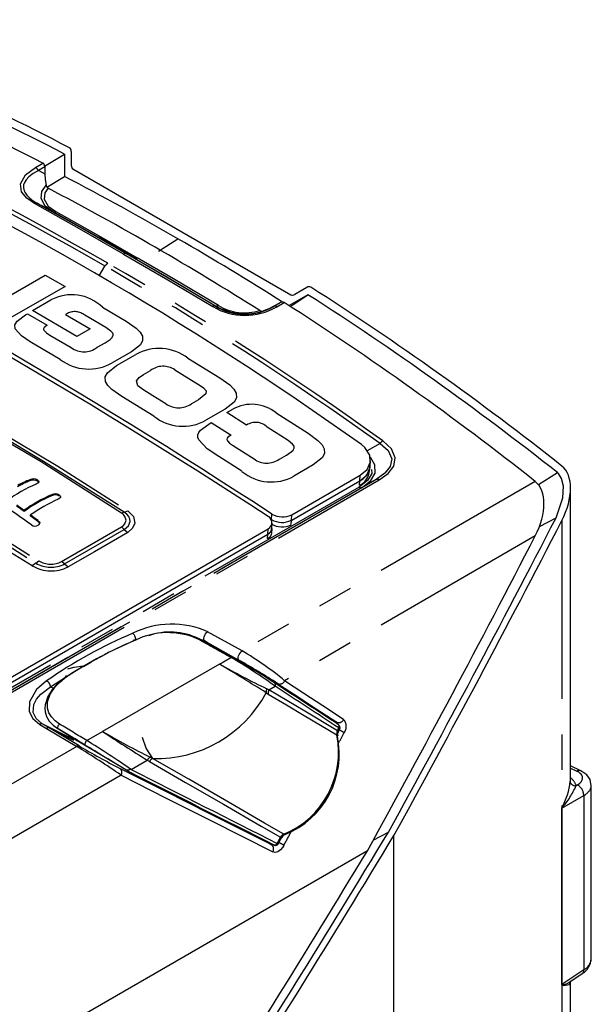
# Model space of a CAD drawing. Extents: x 5 to 415, y 5 to 292.
# Tile 6 of 29: x 104 to 125, y 55 to 90. Entities that reach past the tile are written whole.
import ezdxf

# ---------------------------------------------------------------- set-up
doc = ezdxf.new("R2010")
doc.units = 0
doc.linetypes.add('PHANTOM', pattern=[12.7, 6.35, -1.27, 1.27, -1.27, 1.27, -1.27])
doc.layers.get('0').update_dxf_attribs({"linetype": 'CONTINUOUS'})

msp = doc.modelspace()

# ---------------------------------------------------------------- linework, layer by layer
at = {"color": 7, "linetype": 'CONTINUOUS'}
for p, q in [((106.025, 85.309), (106.025, 84.814)), ((105.073, 84.782), (105.78, 85.217)), ((105.78, 85.217), (105.78, 84.42)), ((105.077, 84.764), (105.08, 84.507)), ((106.084, 84.685), (113.854, 80.199)), ((105.157, 84.037), (105.78, 84.42)), ((114.424, 80.46), (113.996, 80.213)), ((114.467, 80.202), (113.793, 79.813)), ((113.834, 79.782), (114.467, 80.202)), ((113.477, 79.915), (113.252, 79.79)), ((116.676, 73.944), (116.685, 74.1)), ((116.685, 74.085), (116.696, 74.283)), ((113.887, 72.358), (116.324, 73.765)), ((104.544, 73.569), (104.545, 73.609)), ((113.892, 72.171), (116.312, 73.568)), ((105.323, 73.036), (105.324, 73.076)), ((105.603, 73.024), (105.604, 73.065)), ((123.832, 62.757), (123.832, 73.301)), ((104.341, 72.477), (104.342, 72.518)), ((104.57, 72.312), (104.572, 72.352)), ((104.836, 72.117), (104.837, 72.158)), ((113.176, 71.865), (113.187, 72.063)), ((113.875, 72.161), (113.892, 72.171)), ((102.116, 65.359), (113.038, 71.664)), ((102.116, 65.359), (113.038, 71.664)), ((102.127, 65.556), (113.05, 71.861)), ((113.175, 71.71), (113.184, 71.866)), ((105.814, 66.561), (105.763, 66.526)), ((112.979, 66.014), (113.052, 65.967)), ((105.53, 64.746), (106.25, 64.301)), ((115.549, 64.88), (115.553, 64.878)), ((115.557, 64.875), (115.554, 64.877)), ((115.557, 64.875), (115.555, 64.877)), ((107.967, 63.264), (106.26, 64.294)), ((115.526, 64.473), (115.525, 64.476)), ((110.598, 64.053), (110.598, 64.054)), ((107.967, 63.264), (107.969, 63.263)), ((124.197, 63.232), (123.832, 63.405)), ((124.573, 56.555), (124.573, 62.716)), ((116.787, 60.757), (117.335, 61.043)), ((117.535, 49.813), (117.535, 60.928)), ((116.585, 60.379), (99.902, 50.749)), ((113.253, 60.591), (113.249, 60.594)), ((123.843, 55.73), (124.251, 56.002)), ((123.832, 54.168), (123.832, 55.734))]:
    msp.add_line(p, q, dxfattribs=at)
at = {"color": 8, "linetype": 'PHANTOM'}
for p, q in [((104.748, 84.738), (105.014, 84.891)), ((105.077, 84.764), (104.85, 84.633)), ((109.134, 81.754), (109.828, 82.197)), ((108.276, 81.51), (107.992, 81.663)), ((107.023, 80.875), (107.227, 81.221)), ((103.416, 79.935), (105.095, 80.904)), ((105.095, 80.904), (105.803, 80.498)), ((105.803, 80.498), (103.505, 79.171)), ((104.639, 79.638), (105.297, 80.018)), ((107.135, 79.756), (107.985, 79.255)), ((113.477, 79.915), (113.25, 79.784)), ((113.352, 79.771), (113.618, 79.924)), ((104.395, 79.481), (104.468, 79.524)), ((104.468, 79.524), (105.162, 79.121)), ((106.225, 78.712), (104.639, 79.638)), ((105.886, 79.538), (105.818, 79.499)), ((105.818, 79.499), (106.696, 78.984)), ((107.259, 79.031), (106.509, 79.472)), ((106.696, 78.984), (106.225, 78.712)), ((105.259, 78.765), (106.021, 78.317)), ((105.628, 77.895), (104.564, 78.52)), ((106.944, 78.327), (107.228, 78.492)), ((108.167, 78.168), (107.479, 77.771)), ((107.642, 77.674), (108.33, 78.071)), ((110.186, 77.935), (111.326, 77.238)), ((108.598, 77.356), (108.847, 77.5)), ((108.969, 75.877), (107.829, 76.575)), ((110.557, 76.454), (110.308, 76.311)), ((111.513, 76.124), (110.825, 75.727)), ((111.573, 75.999), (111.789, 76.123)), ((112.28, 75.556), (111.573, 75.999)), ((113.33, 75.99), (114.47, 75.268)), ((111.019, 75.643), (111.726, 75.2)), ((113.758, 75.005), (113.01, 75.48)), ((111.726, 75.2), (111.663, 75.164)), ((111.778, 74.834), (112.542, 74.349)), ((117.036, 74.893), (116.573, 74.635)), ((112.113, 73.907), (111.283, 74.434)), ((113.446, 74.337), (113.695, 74.481)), ((114.65, 74.135), (113.962, 73.738)), ((116.312, 73.568), (116.324, 73.765)), ((122.684, 73.435), (123.361, 73.863)), ((116.903, 73.615), (102.306, 65.189)), ((102.414, 65.172), (117.011, 73.599)), ((122.576, 73.544), (112.115, 67.505)), ((116.303, 73.413), (116.312, 73.568)), ((116.394, 73.332), (116.903, 73.615)), ((116.287, 73.348), (102.202, 65.217)), ((102.309, 65.201), (116.394, 73.332)), ((107.913, 72.456), (107.817, 72.418)), ((107.913, 72.456), (108.038, 72.5)), ((113.169, 72.187), (113.18, 72.385)), ((113.875, 72.161), (113.887, 72.358)), ((113.167, 72.148), (113.169, 72.187)), ((113.866, 72.006), (113.875, 72.161)), ((122.722, 71.939), (123.315, 72.252)), ((123.523, 72.151), (123.523, 61.914)), ((105.681, 70.693), (107.816, 71.923)), ((105.786, 70.605), (107.913, 71.833)), ((107.913, 71.833), (107.816, 71.925)), ((107.913, 71.833), (108.04, 71.728)), ((113.029, 71.507), (113.038, 71.664)), ((113.038, 71.664), (113.05, 71.861)), ((122.573, 71.602), (113.634, 66.442)), ((104.757, 70.634), (104.634, 70.535)), ((104.757, 70.634), (104.864, 70.714)), ((105.786, 70.605), (105.681, 70.693)), ((105.786, 70.605), (105.908, 70.498)), ((112.115, 67.505), (110.889, 68.189)), ((110.777, 67.86), (112.002, 67.177)), ((111.048, 67.682), (110.777, 67.86)), ((111.306, 67.038), (107.139, 64.633)), ((111.306, 67.038), (111.712, 67.273)), ((105.288, 66.23), (105.39, 66.18)), ((113.075, 66.119), (113.003, 66.154)), ((113.075, 66.119), (113.294, 66.245)), ((115.497, 64.961), (115.044, 65.21)), ((104.903, 64.888), (105.144, 64.743)), ((105.232, 64.761), (104.991, 64.905)), ((105.144, 64.743), (106.217, 64.101)), ((106.304, 64.119), (105.232, 64.761)), ((105.232, 64.761), (106.103, 64.326)), ((106.26, 64.294), (105.552, 64.733)), ((106.58, 64.31), (107.139, 64.633)), ((115.569, 64.759), (115.577, 64.754)), ((106.103, 64.326), (105.914, 64.441)), ((106.217, 64.101), (98.694, 59.758)), ((108.158, 63.281), (108.734, 63.613)), ((108.734, 63.613), (108.811, 63.562)), ((123.832, 63.327), (124.057, 63.22)), ((107.802, 63.075), (99.533, 58.302)), ((124.074, 62.728), (124.027, 62.701)), ((123.526, 61.904), (124.305, 62.351)), ((124.305, 62.351), (124.305, 56.134)), ((123.52, 61.9), (123.52, 55.612)), ((123.526, 55.616), (123.526, 61.904)), ((112.715, 60.864), (113.172, 60.587)), ((113.376, 60.64), (113.369, 60.644)), ((124.305, 56.134), (123.526, 55.616)), ((123.523, 55.602), (123.523, 53.696))]:
    msp.add_line(p, q, dxfattribs=at)
at = {"color": 8, "linetype": 'PHANTOM', "flags": 128}
for points in [[(104.718, 83.449), (104.435, 83.645), (104.252, 83.872), (104.211, 84.156), (104.394, 84.473), (104.748, 84.738)], [(104.85, 84.633), (104.664, 84.526), (104.505, 84.403), (104.41, 84.297), (104.344, 84.181), (104.334, 84.151), (104.326, 84.12), (104.319, 84.013), (104.346, 83.903), (104.365, 83.86), (104.438, 83.751), (104.542, 83.647), (104.67, 83.55), (104.817, 83.459)], [(104.85, 84.633), (104.863, 84.626), (105.08, 84.507)], [(105.378, 83.153), (105.094, 83.364), (104.945, 83.627), (104.971, 83.88), (105.125, 84.11)], [(105.198, 83.998), (105.085, 83.834), (105.059, 83.607), (105.202, 83.364), (105.477, 83.163)], [(107.893, 81.652), (106.322, 82.55), (104.718, 83.449)], [(104.817, 83.459), (106.421, 82.561), (107.992, 81.663)], [(105.378, 83.153), (104.991, 83.365), (104.884, 83.423), (104.817, 83.459)], [(105.477, 83.163), (107.078, 82.263), (108.374, 81.521)], [(107.893, 81.652), (109.465, 80.736), (111.068, 79.783)], [(111.166, 79.795), (109.563, 80.747), (107.992, 81.663)], [(111.271, 79.819), (109.67, 80.767), (108.374, 81.521)], [(113.25, 79.784), (113.25, 79.784), (113.252, 79.79)], [(104.564, 78.52), (104.243, 78.735), (104.027, 78.987), (104.016, 79.128), (104.092, 79.261), (104.395, 79.481)], [(105.162, 79.121), (105.054, 79.037), (105.031, 78.986), (105.033, 78.96), (105.045, 78.934), (105.138, 78.844), (105.259, 78.765)], [(107.228, 78.492), (107.411, 78.611), (107.484, 78.679), (107.522, 78.756), (107.52, 78.796), (107.503, 78.836), (107.439, 78.908), (107.259, 79.031)], [(107.985, 79.255), (108.338, 79.014), (108.484, 78.868), (108.564, 78.726), (108.57, 78.568), (108.489, 78.418), (108.167, 78.168)], [(107.829, 76.575), (107.474, 76.822), (107.334, 76.961), (107.245, 77.113), (107.236, 77.271), (107.318, 77.423), (107.642, 77.674)], [(108.575, 76.82), (108.393, 76.96), (108.348, 77.131), (108.448, 77.253), (108.598, 77.356)], [(109.716, 77.523), (110.221, 77.215), (110.618, 76.971)], [(111.326, 77.238), (111.68, 76.987), (111.827, 76.836), (111.909, 76.691), (111.916, 76.529), (111.835, 76.376), (111.513, 76.124)], [(110.618, 76.971), (110.743, 76.882), (110.83, 76.779), (110.82, 76.666), (110.557, 76.454)], [(109.401, 76.314), (108.939, 76.598), (108.575, 76.82)], [(107.817, 72.418), (104.956, 74.248), (102.066, 75.939)], [(107.913, 72.456), (105.029, 74.257), (102.171, 75.97)], [(102.292, 76.017), (105.542, 74.094), (108.038, 72.5)], [(111.283, 74.434), (110.877, 74.712), (110.569, 75.028), (110.537, 75.118), (110.538, 75.206), (110.571, 75.291), (110.638, 75.374), (111.019, 75.643)], [(111.663, 75.164), (111.612, 75.129), (111.58, 75.085), (111.573, 75.04), (111.593, 74.991), (111.673, 74.908), (111.778, 74.834)], [(114.47, 75.268), (114.823, 75.009), (114.968, 74.854), (115.048, 74.705), (115.053, 74.541), (114.973, 74.387), (114.65, 74.135)], [(113.695, 74.481), (113.867, 74.596), (113.937, 74.663), (113.975, 74.729), (113.979, 74.768), (113.97, 74.807), (113.92, 74.878), (113.758, 75.005)], [(117.036, 74.893), (117.325, 74.645), (117.457, 74.353), (117.404, 74.08), (117.213, 73.838), (116.903, 73.615)], [(117.011, 73.599), (117.33, 73.83), (117.525, 74.089), (117.578, 74.385), (117.441, 74.709), (117.142, 74.991)], [(116.394, 73.332), (116.713, 73.581), (116.861, 73.845), (116.851, 74.14), (116.707, 74.392), (116.673, 74.425)], [(99.015, 74.148), (101.901, 72.451), (104.757, 70.634)], [(99.112, 74.234), (101.977, 72.529), (104.864, 70.714)], [(104.634, 70.535), (101.386, 72.515), (98.889, 74.052)], [(116.735, 73.969), (116.74, 73.83), (116.595, 73.585), (116.287, 73.348)], [(107.816, 71.925), (107.887, 71.975), (107.939, 72.033), (107.982, 72.165), (107.94, 72.3), (107.888, 72.363), (107.817, 72.418)], [(107.913, 71.833), (108.062, 71.959), (108.125, 72.119), (108.117, 72.206), (108.079, 72.294), (108.01, 72.379), (107.913, 72.456)], [(108.038, 72.5), (108.243, 72.293), (108.293, 72.056), (108.213, 71.878), (108.04, 71.728)], [(108.04, 71.728), (106.857, 71.033), (105.908, 70.498)], [(110.777, 67.86), (110.759, 67.883), (110.751, 67.918), (110.753, 67.962), (110.766, 68.013), (110.788, 68.065), (110.817, 68.114), (110.852, 68.157), (110.889, 68.189)], [(108.246, 67.863), (108.249, 67.878), (108.253, 67.889), (108.26, 67.898), (108.268, 67.903), (108.278, 67.905), (108.289, 67.903), (108.3, 67.898), (108.312, 67.89)], [(110.56, 67.948), (110.688, 67.906), (110.777, 67.86)], [(112.002, 67.177), (111.984, 67.199), (111.976, 67.234), (111.979, 67.278), (111.992, 67.329), (112.014, 67.381), (112.043, 67.43), (112.078, 67.473), (112.115, 67.505)], [(106.457, 66.953), (106.716, 67.102), (106.811, 67.15)], [(105.288, 66.23), (105.979, 66.679), (106.359, 66.897)], [(105.145, 66.437), (104.787, 66.124), (104.53, 65.685), (104.522, 65.35), (104.649, 65.101), (104.903, 64.888)], [(105.609, 64.896), (105.446, 65.014), (105.316, 65.153), (105.227, 65.304), (105.179, 65.466), (105.171, 65.581), (105.181, 65.696), (105.273, 65.962), (105.449, 66.22), (105.602, 66.378), (105.782, 66.528), (105.894, 66.608)], [(113.392, 66.337), (114.078, 65.889), (114.76, 65.443), (115.497, 64.961)], [(115.739, 65.063), (115.002, 65.546), (114.32, 65.993), (113.634, 66.442)], [(104.991, 64.905), (104.768, 65.093), (104.662, 65.309), (104.686, 65.597), (104.787, 65.788), (104.943, 65.968), (105.288, 66.23)], [(115.517, 64.661), (114.36, 65.352), (113.075, 66.119)], [(113.052, 65.967), (113.695, 65.583), (114.337, 65.201), (115.497, 64.508)], [(105.914, 64.441), (105.388, 64.705), (104.991, 64.905)], [(105.552, 64.733), (105.541, 64.746), (105.537, 64.768), (105.54, 64.795), (105.551, 64.825), (105.568, 64.854), (105.576, 64.866), (105.609, 64.896)], [(115.594, 64.721), (115.597, 64.723), (115.594, 64.738), (115.577, 64.754)], [(106.58, 64.31), (106.56, 64.294), (106.542, 64.273), (106.526, 64.248), (106.515, 64.222), (106.508, 64.197), (106.507, 64.175), (106.512, 64.158), (106.522, 64.147)], [(108.813, 63.562), (110.098, 62.82), (111.456, 62.037), (112.802, 61.261), (113.488, 60.864)], [(108.926, 63.671), (108.926, 63.671), (108.846, 63.716)], [(113.604, 60.968), (112.915, 61.366), (111.569, 62.144), (110.212, 62.928), (108.927, 63.671)], [(113.172, 60.587), (110.962, 61.7), (109.368, 62.504), (107.76, 63.317)], [(107.802, 63.075), (109.41, 62.261), (111.004, 61.455), (113.214, 60.339)], [(123.523, 61.914), (123.52, 61.906), (123.52, 61.9)], [(113.172, 60.587), (113.214, 60.578), (113.259, 60.591)], [(113.607, 60.574), (113.567, 60.511), (113.483, 60.414), (113.389, 60.349), (113.296, 60.323), (113.214, 60.339)], [(113.412, 60.641), (113.411, 60.636), (113.398, 60.632), (113.376, 60.64)], [(123.52, 55.612), (123.521, 55.606), (123.523, 55.602)], [(123.523, 55.602), (123.545, 55.589), (123.562, 55.585), (123.591, 55.581), (123.779, 55.609), (123.831, 55.706), (123.829, 55.734)]]:
    msp.add_lwpolyline(points, dxfattribs=at)
at = {"color": 7, "linetype": 'CONTINUOUS', "flags": 128}
for points in [[(105.08, 84.507), (105.093, 84.306), (105.125, 84.11)], [(108.276, 81.51), (106.98, 82.252), (105.378, 83.153)], [(108.276, 81.51), (109.572, 80.756), (111.173, 79.808)], [(113.252, 79.79), (113.072, 79.7), (112.886, 79.63)], [(116.324, 73.765), (116.573, 73.972), (116.689, 74.223), (116.668, 74.484), (116.497, 74.754), (116.371, 74.862)], [(116.312, 73.568), (116.562, 73.775), (116.678, 74.026), (116.673, 74.085)], [(123.315, 72.252), (123.56, 72.957), (123.581, 73.375), (123.514, 73.657), (123.403, 73.826), (123.361, 73.863)], [(104.826, 73.596), (104.85, 73.574), (104.864, 73.547), (104.863, 73.518), (104.843, 73.492), (104.775, 73.455)], [(104.861, 73.485), (104.864, 73.504), (104.848, 73.535), (104.825, 73.556)], [(105.604, 73.063), (105.63, 73.037), (105.643, 73.009), (105.641, 72.977), (105.62, 72.949), (105.554, 72.91)], [(104.837, 72.157), (104.886, 72.107), (104.897, 72.077), (104.893, 72.046), (104.868, 72.008), (104.845, 71.988)], [(113.029, 71.507), (113.126, 71.587), (113.173, 71.685), (113.17, 71.708)], [(113.038, 71.665), (113.135, 71.745), (113.182, 71.843), (113.179, 71.866)], [(105.902, 66.862), (106.129, 66.922), (106.448, 66.972)], [(105.763, 66.526), (105.763, 66.526), (105.699, 66.477), (105.516, 66.317), (105.358, 66.145), (105.185, 65.878), (105.09, 65.583), (105.082, 65.461), (105.093, 65.338), (105.143, 65.17), (105.241, 65.004), (105.374, 64.862), (105.552, 64.733), (105.552, 64.733)], [(105.814, 66.561), (105.816, 66.587), (105.827, 66.607), (105.844, 66.617), (105.867, 66.618), (105.887, 66.612), (105.894, 66.608)], [(115.595, 64.72), (115.598, 64.724), (115.61, 64.766), (115.606, 64.809), (115.585, 64.85), (115.556, 64.876), (115.551, 64.878)], [(115.553, 64.638), (115.566, 64.663), (115.596, 64.72)], [(108.928, 63.668), (108.69, 64.035), (108.567, 64.416)], [(108.141, 63.284), (108.137, 63.285), (108.121, 63.283), (108.104, 63.276), (108.072, 63.26), (108.036, 63.25), (108.002, 63.25), (107.969, 63.263)], [(108.158, 63.281), (108.152, 63.282), (108.141, 63.284)], [(124.568, 62.682), (124.573, 62.699), (124.527, 62.922), (124.409, 63.087), (124.197, 63.232)], [(113.413, 60.64), (113.433, 60.676), (113.523, 60.843)]]:
    msp.add_lwpolyline(points, dxfattribs=at)
at = {"color": 7, "linetype": 'CONTINUOUS'}
for centre, radius, start, end in [((55.105, -12.726), 110.276, 62.64312, 68.32023), ((48.046, -20.883), 117.623, 54.48767, 65.5177), ((-5.772, -109.862), 217.631, 56.86755, 63.13783), ((55.33, -12.207), 109.005, 60.0031, 62.43064), ((-5.819, -109.78), 217.442, 56.86142, 63.14396), ((105.274, 84.127), 0.15, 186.7432, 239.3432), ((57.568, -8.432), 104.616, 57.64061, 60.03099), ((54.994, -12.659), 110.273, 51.68505, 57.36226), ((112.221, 81.566), 2.047, 239.2118, 288.944), ((112.827, 79.768), 0.15, 240.6626, 293.2595), ((116.053, 73.965), 0.608, 294.2719, 357.8668), ((116.091, 74.104), 0.58, 292.4887, 347.793), ((106.534, 69.202), 4.602, 112.4741, 127.5104), ((106.183, 69.608), 4.285, 112.4818, 118.9093), ((106.041, 69.862), 4.034, 111.764, 118.5583), ((104.673, 73.284), 0.311, 60.8129, 114.4817), ((104.673, 73.319), 0.316, 61.0846, 113.9122), ((107.479, 68.101), 5.385, 113.6025, 125.642), ((107.428, 68.229), 5.283, 113.4767, 125.7464), ((105.452, 72.769), 0.296, 59.3996, 115.9103), ((105.453, 72.806), 0.298, 59.6257, 115.7234), ((87.867, 49.41), 28.346, 54.4669, 55.1241), ((87.364, 48.722), 29.231, 54.4906, 55.128), ((107.915, 67.617), 5.796, 114.0485, 125.2323), ((82.066, 40.826), 38.466, 54.1274, 55.5144), ((80.04, 38.562), 41.723, 53.5372, 53.989), ((80.309, 38.932), 41.298, 53.563, 54.0193), ((113.558, 73.031), 0.749, 239.7155, 296.0645), ((104.731, 72.158), 0.205, 232.5026, 303.8007), ((104.776, 72.013), 0.12, 7.1504, 60.1994), ((112.939, 72.079), 0.244, 297.0465, 62.9422), ((113.537, 72.676), 0.748, 239.7481, 296.1005), ((113.546, 72.833), 0.748, 239.7275, 296.0907), ((113.546, 72.834), 0.749, 239.7374, 296.0807), ((-300.478, 291.162), 476.993, 331.15537, 332.68139), ((112.962, 71.859), 0.209, 291.353, 1.4867), ((109.468, 65.532), 2.625, 66.362, 116.1149), ((109.555, 65.87), 2.308, 64.0512, 109.7476), ((114.974, 52.4), 16.862, 113.2732, 122.5838), ((114.791, 52.773), 16.448, 113.4452, 122.5747), ((109.062, 68.113), 4.445, 268.2409, 331.7967), ((115.73, 64.526), 0.209, 147.754, 193.793), ((112.5, 63.823), 3.083, 291.8525, 12.1339), ((121.338, 63.124), 2.498, 331.0223, 353.8895), ((-290.684, 307.711), 476.786, 327.31828, 328.84497), ((113.723, 60.757), 0.216, 110.3033, 156.662), ((113.314, 60.681), 0.107, 238.8096, 337.645), ((123.928, 56.55), 0.637, 300.5403, 358.3601)]:
    msp.add_arc(centre, radius, start, end, dxfattribs=at)
at = {"color": 8, "linetype": 'PHANTOM'}
for centre, radius, start, end in [((48.684, -20.18), 117.088, 60.00037, 65.69024), ((48.724, -20.179), 117.205, 60.00034, 65.68874), ((104.603, 84.494), 0.283, 29.3185, 59.1932), ((104.777, 83.365), 0.102, 66.8918, 125.1718), ((105.418, 83.247), 0.102, 246.9206, 305.1851), ((107.952, 81.569), 0.102, 67.2688, 125.3688), ((108.315, 81.604), 0.102, 247.2688, 305.3688), ((107.477, 81.08), 0.287, 121.9007, 150.557), ((47.919, -21.475), 118.592, 54.35133, 59.99316), ((47.954, -21.482), 118.719, 54.35302, 59.99313), ((106.036, 78.625), 1.577, 45.844, 117.9602), ((111.127, 79.701), 0.101, 67.7128, 125.5565), ((112.221, 81.711), 2.246, 239.1273, 300.2461), ((110.534, 80.153), 0.726, 330.4126, 331.5876), ((112.217, 81.544), 2.041, 239.0059, 300.4033), ((111.212, 79.901), 0.101, 247.673, 305.545), ((112.217, 81.403), 1.845, 239.1334, 286.8754), ((113.289, 79.688), 0.104, 53.0589, 112.3238), ((106.145, 79.015), 0.584, 51.4159, 116.3554), ((106.475, 78.928), 0.762, 233.4185, 307.9334), ((109.157, 76.613), 1.676, 52.1082, 119.56), ((106.647, 79.232), 1.681, 232.7071, 299.6615), ((109.298, 76.909), 0.743, 55.7558, 127.3449), ((109.857, 76.963), 0.793, 234.9086, 304.6276), ((112.46, 74.905), 1.391, 51.2646, 118.8333), ((110.009, 77.177), 1.665, 231.3513, 299.3689), ((112.599, 75.073), 0.579, 44.7874, 123.4476), ((117.288, 74.727), 0.302, 118.9314, 146.5522), ((113.002, 74.978), 0.779, 233.8006, 304.6681), ((113.161, 75.164), 1.637, 230.2212, 299.3337), ((116.943, 73.516), 0.107, 50.6281, 111.6574), ((116.355, 73.431), 0.107, 230.7835, 291.7014), ((105.297, 71.536), 1.051, 239.0948, 297.7376), ((105.291, 71.424), 0.828, 238.9787, 298.0727), ((105.307, 71.722), 1.363, 240.4525, 296.1719), ((109.612, 65.289), 3.169, 66.2276, 116.098), ((114.86, 52.488), 16.999, 113.0013, 124.8549), ((107.981, 67.88), 0.348, 358.7125, 47.0922), ((110.549, 67.908), 0.0405, 65.7068, 134.4344), ((106.573, 57.971), 11.028, 50.1885, 59.8356), ((66.313, -8.225), 87.686, 57.84637, 59.12881), ((126.962, 95.033), 32.075, 240.7837, 244.1984), ((111.74, 67.244), 0.04, 66.0557, 135.0724), ((99.276, 44.527), 25.98, 57.0881, 60.6704), ((104.997, 66.182), 0.295, 9.3101, 59.8027), ((113.223, 66.295), 0.0869, 324.8765, 54.0032), ((113.458, 66.516), 0.191, 249.6065, 337.0296), ((113.197, 66.052), 0.22, 152.0797, 190.0752), ((113.269, 66.012), 0.221, 151.0619, 191.5986), ((115.565, 65.139), 0.19, 249.1855, 336.3961), ((115.437, 64.873), 0.106, 1.1544, 55.6981), ((115.46, 64.815), 0.373, 322.9805, 41.5461), ((104.963, 64.816), 0.0932, 72.2192, 129.7627), ((105.204, 64.672), 0.0929, 72.3047, 129.8894), ((121.895, 90.069), 29.407, 239.8803, 243.6578), ((150.519, 130.795), 79.116, 236.74819, 238.1196), ((115.709, 64.558), 0.218, 151.8547, 193.3178), ((115.45, 64.515), 0.16, 50.221, 65.326), ((115.496, 64.81), 0.0886, 324.865, 50.473), ((115.501, 64.804), 0.0904, 326.3892, 51.9528), ((112.912, 59.55), 5.789, 60.5525, 62.5703), ((112.389, 63.894), 3.168, 292.5504, 11.1735), ((115.477, 64.461), 0.0509, 17.2946, 66.7043), ((106.277, 64.031), 0.0919, 72.7015, 130.4501), ((85.98, 31.08), 38.729, 55.7045, 58.4979), ((119.506, 86.382), 25.883, 239.3323, 243.0122), ((108.947, 63.494), 0.244, 114.2974, 150.5672), ((109.022, 63.456), 0.234, 114.0922, 153.2731), ((107.645, 63.172), 0.185, 328.3438, 51.4066), ((124.139, 63.09), 0.153, 67.5952, 122.1902), ((121.367, 63.832), 2.891, 318.4064, 336.9598), ((124, 62.885), 0.186, 205.6136, 278.3066), ((123.876, 62.348), 0.428, 0.4012, 62.4869), ((123.617, 61.757), 0.172, 121.7457, 124.1703), ((123.488, 61.663), 0.253, 80.7505, 82.1309), ((123.546, 61.903), 0.0196, 148.1894, 175.7858), ((113.684, 60.763), 0.22, 111.2729, 152.5421), ((113.405, 60.691), 0.193, 52.1421, 64.3041), ((113.634, 61.006), 0.0483, 231.7387, 287.5459), ((113.056, 60.44), 0.187, 327.5566, 51.8792), ((113.285, 60.677), 0.0909, 250.0008, 338.6994), ((113.291, 60.675), 0.0921, 248.8333, 337.5668), ((109.784, 53.849), 7.736, 60.386, 61.8783), ((124.162, 56.114), 0.143, 308.2662, 7.6449), ((123.617, 55.469), 0.172, 121.7457, 124.1703), ((123.714, 55.475), 0.229, 143.6163, 146.2397), ((123.531, 55.616), 0.00521, 175.2647, 243.8641), ((123.521, 56.078), 0.467, 270.9727, 312.1262)]:
    msp.add_arc(centre, radius, start, end, dxfattribs=at)
at = {"color": 7, "linetype": 'CONTINUOUS'}
for centre, major_axis, ratio, start_param, end_param in [((-53.726, -201.087), (164.055, 284.137), 0.577335, 0.026276, 0.084157), ((-54.676, -201.635), (164.055, 284.137), 0.577335, 0.026267, 0.084157), ((105.825, 85.194), (0.141, 0.245), 0.577335, 5.497828, 6.309461), ((104.877, 84.644), (0.141, 0.245), 0.577335, 5.515281, 6.309452), ((106.225, 84.93), (0.141, 0.245), 0.577335, 2.356235, 3.141633), ((-54.676, -201.635), (163.702, 283.525), 0.577335, 6.260147, 6.306305), ((114.424, 80.229), (0.141, 0.245), 0.577335, 6.256991, 7.068624), ((-53.726, -201.087), (164.055, 284.137), 0.577335, 6.199109, 6.256991), ((113.996, 80.444), (0.141, 0.245), 0.577335, 3.141633, 3.927031), ((113.473, 79.682), (0.141, 0.245), 0.577335, 6.256999, 7.051171), ((-54.676, -201.635), (164.055, 284.137), 0.577335, 6.199109, 6.256999), ((122.532, 72.551), (0.919, 1.592), 0.577335, 4.793399, 6.199109), ((121.582, 72.002), (0.919, 1.592), 0.577335, 4.793399, 6.199109), ((-25.445, 132.327), (138.245, 239.434), 0.577335, 4.747336, 4.793399), ((-26.395, 131.779), (138.245, 239.434), 0.577335, 4.747336, 4.793399), ((250.02, -25.681), (227.019, -136.645), 0.040465, 2.249771, 2.256398), ((112.472, 66.8), (1.175, -0.707), 0.040465, 0.844061, 2.249771), ((-17.306, 137.082), (191.288, -115.138), 0.040465, 0.82767, 0.844061), ((-14.171, 138.777), (200.15, -110.008), 0.041327, 5.39127, 5.424999), ((-15.796, 149.039), (138.245, 239.434), 0.577335, 4.63146, 4.677523), ((-16.746, 148.491), (138.245, 239.434), 0.577335, 4.63146, 4.677523)]:
    msp.add_ellipse(centre, major_axis=major_axis, ratio=ratio, start_param=start_param, end_param=end_param, dxfattribs=at)
at = {"color": 8, "linetype": 'PHANTOM'}
for centre, major_axis, ratio, start_param, end_param in [((249.97, -25.767), (227.071, -136.73), 0.040646, 2.24968, 2.256307), ((112.421, 66.714), (1.227, -0.792), 0.073858, 0.82856, 2.23427), ((-17.357, 136.996), (191.339, -115.223), 0.04068, 0.827562, 0.843953), ((250.836, -25.322), (225.397, -137.647), 0.005644, 2.269083, 2.274699), ((250.888, -25.237), (225.448, -137.734), 0.005834, 2.268981, 2.274596), ((-31.295, 128.95), (138.068, 239.373), 0.57763, 4.776351, 4.776752), ((-30.895, 129.181), (138.068, 239.373), 0.57763, 4.773593, 4.775117), ((107.32, 63.769), (1.217, -0.798), 0.040819, 0.857543, 2.251584), ((107.268, 63.684), (1.166, -0.712), 0.005644, 0.931731, 2.269083), ((-14.122, 138.864), (200.198, -110.096), 0.041101, 5.391855, 5.425149), ((123.562, 62.954), (0.7, 0.028), 0.50591, 5.512103, 7.047993), ((122.54, 62.557), (1.5, 0.061), 0.50591, 0.108936, 0.511507), ((123.573, 62.695), (1, 0.029), 0.527432, 5.517206, 6.22943), ((-30.895, 129.181), (138.068, 239.373), 0.57763, 4.758613, 4.760662), ((-31.295, 128.95), (138.068, 239.373), 0.57763, 4.759849, 4.760758), ((123.573, 56.577), (1, -0.035), 0.626352, 5.554544, 6.305036)]:
    msp.add_ellipse(centre, major_axis=major_axis, ratio=ratio, start_param=start_param, end_param=end_param, dxfattribs=at)

doc.saveas('drawing.dxf')
